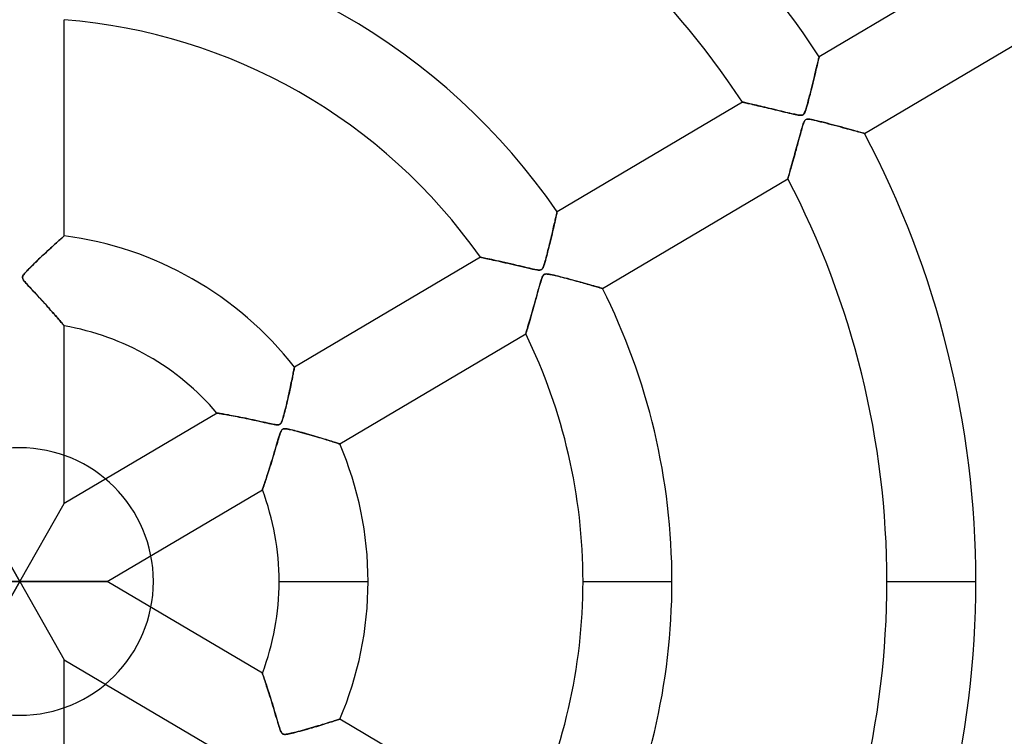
# Model space of a CAD drawing. Header units: millimetres. Extents: x -790 to 790, y -790 to 790.
# Tile 46 of 62: x 0 to 110, y -17 to 63. Entities that reach past the tile are written whole.
import ezdxf

# ---------------------------------------------------------------- set-up
doc = ezdxf.new("R2010")
doc.units = ezdxf.units.MM
doc.layers.add('HIDDEN', color=7, linetype='Continuous')
doc.layers.add('THICK', color=7, linetype='Continuous')

msp = doc.modelspace()

# ---------------------------------------------------------------- linework, layer by layer
at = {"layer": 'HIDDEN'}
for p, q in [((89.62, 58.51), (89.65, 58.63)), ((89.65, 58.63), (89.67, 58.73)), ((89.67, 58.73), (89.69, 58.8)), ((89.69, 58.8), (89.7, 58.84)), ((89.7, 58.84), (89.7, 58.86)), ((89.35, 57.38), (89.41, 57.61)), ((89.41, 57.61), (89.46, 57.82)), ((89.46, 57.82), (89.51, 58.02)), ((89.51, 58.02), (89.55, 58.2)), ((89.55, 58.2), (89.59, 58.37)), ((89.59, 58.37), (89.62, 58.51)), ((89.1, 56.34), (89.17, 56.62)), ((89.17, 56.62), (89.24, 56.89)), ((89.24, 56.89), (89.3, 57.14)), ((89.3, 57.14), (89.35, 57.38)), ((88.8, 55.11), (88.88, 55.43)), ((88.88, 55.43), (88.96, 55.75)), ((88.96, 55.75), (89.03, 56.05)), ((89.03, 56.05), (89.1, 56.34)), ((88.49, 53.91), (88.56, 54.19)), ((88.56, 54.19), (88.64, 54.48)), ((88.64, 54.48), (88.72, 54.79)), ((88.72, 54.79), (88.8, 55.11)), ((81.1, 53.77), (81.11, 53.77)), ((81.11, 53.77), (81.14, 53.76)), ((81.14, 53.76), (81.19, 53.75)), ((81.19, 53.75), (81.26, 53.74)), ((81.26, 53.74), (81.35, 53.72)), ((81.35, 53.72), (81.46, 53.69)), ((81.46, 53.69), (81.58, 53.66)), ((81.58, 53.66), (81.72, 53.63)), ((81.72, 53.63), (81.88, 53.6)), ((81.88, 53.6), (82.04, 53.56)), ((82.04, 53.56), (82.22, 53.51)), ((82.22, 53.51), (82.41, 53.47)), ((82.41, 53.47), (82.62, 53.42)), ((82.62, 53.42), (82.83, 53.37)), ((82.83, 53.37), (83.05, 53.32)), ((83.05, 53.32), (83.27, 53.27)), ((83.27, 53.27), (83.51, 53.21)), ((83.51, 53.21), (83.75, 53.16)), ((83.75, 53.16), (83.99, 53.1)), ((83.99, 53.1), (84.24, 53.04)), ((84.24, 53.04), (84.5, 52.98)), ((88.24, 53.02), (88.3, 53.21)), ((88.3, 53.21), (88.36, 53.42)), ((88.36, 53.42), (88.42, 53.65)), ((88.42, 53.65), (88.49, 53.91)), ((84.5, 52.98), (84.76, 52.91)), ((84.76, 52.91), (85.03, 52.85)), ((85.03, 52.85), (85.29, 52.79)), ((85.29, 52.79), (85.57, 52.72)), ((85.57, 52.72), (85.84, 52.66)), ((85.84, 52.66), (86.1, 52.59)), ((86.1, 52.59), (86.35, 52.54)), ((86.35, 52.54), (86.59, 52.48)), ((86.59, 52.48), (86.81, 52.43)), ((86.81, 52.43), (87.01, 52.39)), ((87.01, 52.39), (87.19, 52.35)), ((87.19, 52.35), (87.35, 52.32)), ((87.35, 52.32), (87.48, 52.31)), ((87.48, 52.31), (87.61, 52.29)), ((87.61, 52.29), (87.72, 52.3)), ((87.72, 52.3), (87.82, 52.32)), ((87.82, 52.32), (87.9, 52.35)), ((87.9, 52.35), (87.97, 52.41)), ((87.97, 52.41), (88.03, 52.48)), ((88.03, 52.48), (88.08, 52.59)), ((88.08, 52.59), (88.14, 52.72)), ((88.14, 52.72), (88.19, 52.87)), ((88.19, 52.87), (88.24, 53.02)), ((87.81, 50.96), (87.76, 50.8)), ((87.85, 51.1), (87.81, 50.96)), ((87.9, 51.24), (87.85, 51.1)), ((87.94, 51.36), (87.9, 51.24)), ((87.99, 51.48), (87.94, 51.36)), ((88.04, 51.59), (87.99, 51.48)), ((88.08, 51.67), (88.04, 51.59)), ((88.13, 51.74), (88.08, 51.67)), ((88.19, 51.79), (88.13, 51.74)), ((88.25, 51.82), (88.19, 51.79)), ((88.33, 51.84), (88.25, 51.82)), ((88.41, 51.85), (88.33, 51.84)), ((88.53, 51.85), (88.41, 51.85)), ((88.67, 51.84), (88.53, 51.85)), ((88.84, 51.81), (88.67, 51.84)), ((89.04, 51.77), (88.84, 51.81)), ((89.25, 51.72), (89.04, 51.77)), ((89.49, 51.67), (89.25, 51.72)), ((89.74, 51.61), (89.49, 51.67)), ((90.01, 51.54), (89.74, 51.61)), ((90.29, 51.47), (90.01, 51.54)), ((90.59, 51.39), (90.29, 51.47)), ((90.89, 51.31), (90.59, 51.39)), ((91.2, 51.23), (90.89, 51.31)), ((91.52, 51.15), (91.2, 51.23)), ((91.84, 51.06), (91.52, 51.15)), ((92.16, 50.98), (91.84, 51.06)), ((92.47, 50.89), (92.16, 50.98)), ((92.77, 50.81), (92.47, 50.89)), ((87.47, 49.75), (87.4, 49.5)), ((87.53, 49.99), (87.47, 49.75)), ((87.6, 50.21), (87.53, 49.99)), ((87.66, 50.42), (87.6, 50.21)), ((87.71, 50.62), (87.66, 50.42)), ((87.76, 50.8), (87.71, 50.62)), ((93.05, 50.73), (92.77, 50.81)), ((93.33, 50.66), (93.05, 50.73)), ((93.58, 50.59), (93.33, 50.66)), ((93.82, 50.52), (93.58, 50.59)), ((94.03, 50.46), (93.82, 50.52)), ((94.23, 50.41), (94.03, 50.46)), ((94.39, 50.36), (94.23, 50.41)), ((94.54, 50.32), (94.39, 50.36)), ((94.65, 50.29), (94.54, 50.32)), ((94.73, 50.27), (94.65, 50.29)), ((94.78, 50.26), (94.73, 50.27)), ((94.79, 50.25), (94.78, 50.26)), ((87.18, 48.71), (87.11, 48.43)), ((87.26, 48.98), (87.18, 48.71)), ((87.33, 49.24), (87.26, 48.98)), ((87.4, 49.5), (87.33, 49.24)), ((86.89, 47.64), (86.82, 47.39)), ((86.96, 47.89), (86.89, 47.64)), ((87.03, 48.16), (86.96, 47.89)), ((87.11, 48.43), (87.03, 48.16)), ((86.58, 46.52), (86.52, 46.33)), ((86.63, 46.72), (86.58, 46.52)), ((86.69, 46.93), (86.63, 46.72)), ((86.75, 47.16), (86.69, 46.93)), ((86.82, 47.39), (86.75, 47.16)), ((86.24, 45.34), (86.22, 45.27)), ((86.27, 45.43), (86.24, 45.34)), ((86.3, 45.55), (86.27, 45.43)), ((86.34, 45.68), (86.3, 45.55)), ((86.38, 45.82), (86.34, 45.68)), ((86.42, 45.98), (86.38, 45.82)), ((86.47, 46.15), (86.42, 45.98)), ((86.52, 46.33), (86.47, 46.15)), ((86.2, 45.18), (86.19, 45.17)), ((86.21, 45.21), (86.2, 45.18)), ((86.22, 45.27), (86.21, 45.21)), ((60.16, 40.84), (60.19, 40.97)), ((60.19, 40.97), (60.22, 41.08)), ((60.22, 41.08), (60.24, 41.18)), ((60.24, 41.18), (60.26, 41.26)), ((60.26, 41.26), (60.28, 41.34)), ((60.28, 41.34), (60.29, 41.4)), ((60.29, 41.4), (60.3, 41.44)), ((60.3, 41.46), (60.31, 41.47)), ((60.3, 41.44), (60.3, 41.46)), ((59.91, 39.74), (59.95, 39.92)), ((59.95, 39.92), (59.99, 40.09)), ((59.99, 40.09), (60.03, 40.26)), ((60.03, 40.26), (60.07, 40.41)), ((60.07, 40.41), (60.1, 40.57)), ((60.1, 40.57), (60.13, 40.71)), ((60.13, 40.71), (60.16, 40.84)), ((4.93, 38.71), (4.87, 38.66)), ((4.97, 38.74), (4.93, 38.71)), ((4.99, 38.76), (4.97, 38.74)), ((5, 38.77), (4.99, 38.76)), ((59.62, 38.51), (59.68, 38.73)), ((59.68, 38.73), (59.73, 38.95)), ((59.73, 38.95), (59.78, 39.15)), ((59.78, 39.15), (59.82, 39.35)), ((59.82, 39.35), (59.87, 39.55)), ((59.87, 39.55), (59.91, 39.74)), ((3.8, 37.7), (3.63, 37.54)), ((3.96, 37.84), (3.8, 37.7)), ((4.12, 37.98), (3.96, 37.84)), ((4.26, 38.11), (4.12, 37.98)), ((4.39, 38.23), (4.26, 38.11)), ((4.51, 38.34), (4.39, 38.23)), ((4.62, 38.44), (4.51, 38.34)), ((4.72, 38.52), (4.62, 38.44)), ((4.81, 38.6), (4.72, 38.52)), ((4.87, 38.66), (4.81, 38.6)), ((59.34, 37.34), (59.4, 37.58)), ((59.4, 37.58), (59.46, 37.82)), ((59.46, 37.82), (59.51, 38.06)), ((59.51, 38.06), (59.57, 38.29)), ((59.57, 38.29), (59.62, 38.51)), ((2.5, 36.5), (2.31, 36.32)), ((2.7, 36.68), (2.5, 36.5)), ((2.89, 36.86), (2.7, 36.68)), ((3.09, 37.04), (2.89, 36.86)), ((3.27, 37.21), (3.09, 37.04)), ((3.46, 37.38), (3.27, 37.21)), ((3.63, 37.54), (3.46, 37.38)), ((59.07, 36.29), (59.12, 36.48)), ((59.12, 36.48), (59.17, 36.68)), ((59.17, 36.68), (59.23, 36.9)), ((59.23, 36.9), (59.28, 37.12)), ((59.28, 37.12), (59.34, 37.34)), ((1.42, 35.46), (1.27, 35.31)), ((1.59, 35.62), (1.42, 35.46)), ((1.76, 35.79), (1.59, 35.62)), ((1.94, 35.96), (1.76, 35.79)), ((2.12, 36.14), (1.94, 35.96)), ((2.31, 36.32), (2.12, 36.14)), ((51.69, 36.38), (51.71, 36.38)), ((51.71, 36.38), (51.74, 36.37)), ((51.74, 36.37), (51.81, 36.35)), ((51.81, 36.35), (51.9, 36.33)), ((51.9, 36.33), (52.02, 36.31)), ((52.02, 36.31), (52.16, 36.28)), ((52.16, 36.28), (52.32, 36.24)), ((52.32, 36.24), (52.5, 36.21)), ((52.5, 36.21), (52.69, 36.16)), ((52.69, 36.16), (52.91, 36.11)), ((52.91, 36.11), (53.14, 36.06)), ((53.14, 36.06), (53.38, 36.01)), ((53.38, 36.01), (53.64, 35.95)), ((53.64, 35.95), (53.91, 35.89)), ((53.91, 35.89), (54.18, 35.83)), ((54.18, 35.83), (54.47, 35.76)), ((54.47, 35.76), (54.76, 35.7)), ((54.76, 35.7), (55.06, 35.63)), ((55.06, 35.63), (55.37, 35.55)), ((55.37, 35.55), (55.69, 35.48)), ((55.69, 35.48), (56.01, 35.41)), ((56.01, 35.41), (56.33, 35.33)), ((58.78, 35.33), (58.81, 35.44)), ((58.81, 35.44), (58.85, 35.55)), ((58.85, 35.55), (58.89, 35.67)), ((58.89, 35.67), (58.93, 35.8)), ((58.93, 35.8), (58.97, 35.95)), ((58.97, 35.95), (59.02, 36.12)), ((59.02, 36.12), (59.07, 36.29)), ((0.37, 34.29), (0.34, 34.22)), ((0.41, 34.37), (0.37, 34.29)), ((0.48, 34.45), (0.41, 34.37)), ((0.55, 34.55), (0.48, 34.45)), ((0.65, 34.66), (0.55, 34.55)), ((0.75, 34.77), (0.65, 34.66)), ((0.86, 34.89), (0.75, 34.77)), ((0.99, 35.02), (0.86, 34.89)), ((1.12, 35.16), (0.99, 35.02)), ((1.27, 35.31), (1.12, 35.16)), ((56.33, 35.33), (56.66, 35.25)), ((56.66, 35.25), (56.99, 35.18)), ((56.99, 35.18), (57.29, 35.11)), ((57.29, 35.11), (57.56, 35.05)), ((57.56, 35.05), (57.8, 35)), ((57.8, 35), (58.01, 34.96)), ((58.01, 34.96), (58.17, 34.94)), ((58.17, 34.94), (58.28, 34.94)), ((58.28, 34.94), (58.37, 34.94)), ((58.37, 34.94), (58.44, 34.95)), ((58.44, 34.95), (58.5, 34.97)), ((58.5, 34.97), (58.56, 35)), ((58.56, 35), (58.6, 35.04)), ((58.6, 35.04), (58.65, 35.09)), ((58.65, 35.09), (58.69, 35.15)), ((58.72, 34.3), (58.67, 34.2)), ((58.69, 35.15), (58.73, 35.24)), ((58.77, 34.37), (58.72, 34.3)), ((58.73, 35.24), (58.78, 35.33)), ((58.83, 34.42), (58.77, 34.37)), ((58.89, 34.46), (58.83, 34.42)), ((58.96, 34.48), (58.89, 34.46)), ((59.04, 34.49), (58.96, 34.48)), ((59.14, 34.5), (59.04, 34.49)), ((59.26, 34.49), (59.14, 34.5)), ((59.41, 34.46), (59.26, 34.49)), ((59.58, 34.43), (59.41, 34.46)), ((59.76, 34.39), (59.58, 34.43)), ((59.97, 34.35), (59.76, 34.39)), ((60.18, 34.3), (59.97, 34.35)), ((60.42, 34.24), (60.18, 34.3)), ((0.34, 34.22), (0.32, 34.16)), ((0.32, 34.16), (0.32, 34.1)), ((0.32, 34.1), (0.32, 34.04)), ((0.32, 34.04), (0.34, 33.98)), ((0.34, 33.98), (0.37, 33.91)), ((0.37, 33.91), (0.42, 33.83)), ((0.42, 33.83), (0.48, 33.74)), ((0.48, 33.74), (0.56, 33.64)), ((0.56, 33.64), (0.65, 33.53)), ((0.65, 33.53), (0.75, 33.41)), ((0.75, 33.41), (0.86, 33.29)), ((0.86, 33.29), (0.99, 33.15)), ((0.99, 33.15), (1.13, 33)), ((58.34, 33.2), (58.27, 32.96)), ((58.4, 33.42), (58.34, 33.2)), ((58.46, 33.61), (58.4, 33.42)), ((58.51, 33.78), (58.46, 33.61)), ((58.56, 33.93), (58.51, 33.78)), ((58.62, 34.07), (58.56, 33.93)), ((58.67, 34.2), (58.62, 34.07)), ((60.66, 34.18), (60.42, 34.24)), ((60.92, 34.11), (60.66, 34.18)), ((61.19, 34.04), (60.92, 34.11)), ((61.47, 33.97), (61.19, 34.04)), ((61.76, 33.89), (61.47, 33.97)), ((62.05, 33.81), (61.76, 33.89)), ((62.34, 33.73), (62.05, 33.81)), ((62.63, 33.65), (62.34, 33.73)), ((62.92, 33.57), (62.63, 33.65)), ((63.2, 33.49), (62.92, 33.57)), ((63.47, 33.42), (63.2, 33.49)), ((63.73, 33.35), (63.47, 33.42)), ((63.97, 33.28), (63.73, 33.35)), ((64.2, 33.21), (63.97, 33.28)), ((64.42, 33.15), (64.2, 33.21)), ((64.61, 33.09), (64.42, 33.15)), ((1.13, 33), (1.29, 32.83)), ((1.29, 32.83), (1.46, 32.64)), ((1.46, 32.64), (1.65, 32.44)), ((1.65, 32.44), (1.84, 32.23)), ((1.84, 32.23), (2.05, 32.01)), ((58.03, 32.11), (57.94, 31.79)), ((58.12, 32.41), (58.03, 32.11)), ((58.19, 32.69), (58.12, 32.41)), ((58.27, 32.96), (58.19, 32.69)), ((64.79, 33.04), (64.61, 33.09)), ((64.95, 33), (64.79, 33.04)), ((65.08, 32.96), (64.95, 33)), ((65.19, 32.92), (65.08, 32.96)), ((65.28, 32.9), (65.19, 32.92)), ((65.35, 32.88), (65.28, 32.9)), ((65.38, 32.87), (65.35, 32.88)), ((65.4, 32.87), (65.38, 32.87)), ((2.05, 32.01), (2.26, 31.78)), ((2.26, 31.78), (2.46, 31.56)), ((2.46, 31.56), (2.66, 31.34)), ((2.66, 31.34), (2.86, 31.13)), ((2.86, 31.13), (3.04, 30.92)), ((57.76, 31.13), (57.66, 30.79)), ((57.85, 31.47), (57.76, 31.13)), ((57.94, 31.79), (57.85, 31.47)), ((3.04, 30.92), (3.23, 30.72)), ((3.23, 30.72), (3.4, 30.52)), ((3.4, 30.52), (3.57, 30.34)), ((3.57, 30.34), (3.73, 30.16)), ((3.73, 30.16), (3.88, 29.98)), ((3.88, 29.98), (4.02, 29.82)), ((57.39, 29.84), (57.31, 29.55)), ((57.48, 30.14), (57.39, 29.84)), ((57.57, 30.46), (57.48, 30.14)), ((57.66, 30.79), (57.57, 30.46)), ((4.02, 29.82), (4.16, 29.66)), ((4.16, 29.66), (4.28, 29.52)), ((4.28, 29.52), (4.4, 29.38)), ((4.4, 29.38), (4.51, 29.26)), ((4.51, 29.26), (4.61, 29.14)), ((4.61, 29.14), (4.69, 29.04)), ((4.69, 29.04), (4.77, 28.95)), ((4.77, 28.95), (4.84, 28.87)), ((4.84, 28.87), (4.89, 28.8)), ((4.89, 28.8), (4.94, 28.75)), ((4.94, 28.75), (4.97, 28.71)), ((57.09, 28.8), (57.02, 28.58)), ((57.16, 29.03), (57.09, 28.8)), ((57.23, 29.28), (57.16, 29.03)), ((57.31, 29.55), (57.23, 29.28)), ((4.97, 28.71), (4.99, 28.69)), ((4.99, 28.69), (5, 28.68)), ((56.79, 27.79), (56.78, 27.77)), ((56.8, 27.85), (56.79, 27.79)), ((56.83, 27.94), (56.8, 27.85)), ((56.87, 28.06), (56.83, 27.94)), ((56.91, 28.21), (56.87, 28.06)), ((56.97, 28.38), (56.91, 28.21)), ((57.02, 28.58), (56.97, 28.38)), ((30.64, 23.08), (30.67, 23.25)), ((30.67, 23.25), (30.7, 23.4)), ((30.7, 23.4), (30.73, 23.54)), ((30.73, 23.54), (30.75, 23.67)), ((30.75, 23.67), (30.77, 23.78)), ((30.77, 23.78), (30.79, 23.87)), ((30.79, 23.87), (30.81, 23.94)), ((30.81, 23.94), (30.82, 24)), ((30.82, 24.03), (30.82, 24.04)), ((30.82, 24), (30.82, 24.03)), ((30.44, 22.09), (30.48, 22.31)), ((30.48, 22.31), (30.52, 22.52)), ((30.52, 22.52), (30.56, 22.71)), ((30.56, 22.71), (30.6, 22.9)), ((30.6, 22.9), (30.64, 23.08)), ((30.17, 20.87), (30.23, 21.13)), ((30.23, 21.13), (30.28, 21.38)), ((30.28, 21.38), (30.34, 21.63)), ((30.34, 21.63), (30.39, 21.86)), ((30.39, 21.86), (30.44, 22.09)), ((29.92, 19.76), (29.98, 20.04)), ((29.98, 20.04), (30.05, 20.32)), ((30.05, 20.32), (30.11, 20.6)), ((30.11, 20.6), (30.17, 20.87)), ((22.14, 18.9), (22.15, 18.9)), ((22.15, 18.9), (22.18, 18.89)), ((22.18, 18.89), (22.24, 18.89)), ((22.24, 18.89), (22.31, 18.87)), ((22.31, 18.87), (22.4, 18.86)), ((22.4, 18.86), (22.52, 18.84)), ((22.52, 18.84), (22.65, 18.82)), ((22.65, 18.82), (22.79, 18.79)), ((22.79, 18.79), (22.95, 18.76)), ((29.62, 18.59), (29.67, 18.79)), ((29.67, 18.79), (29.73, 19.01)), ((29.73, 19.01), (29.79, 19.25)), ((29.79, 19.25), (29.85, 19.5)), ((29.85, 19.5), (29.92, 19.76)), ((22.95, 18.76), (23.13, 18.73)), ((23.13, 18.73), (23.31, 18.7)), ((23.31, 18.7), (23.51, 18.66)), ((23.51, 18.66), (23.72, 18.62)), ((23.72, 18.62), (23.94, 18.58)), ((23.94, 18.58), (24.16, 18.54)), ((24.16, 18.54), (24.39, 18.5)), ((24.39, 18.5), (24.63, 18.45)), ((24.63, 18.45), (24.88, 18.4)), ((24.88, 18.4), (25.14, 18.35)), ((25.14, 18.35), (25.41, 18.29)), ((25.41, 18.29), (25.68, 18.23)), ((25.68, 18.23), (25.96, 18.17)), ((25.96, 18.17), (26.26, 18.11)), ((26.26, 18.11), (26.55, 18.05)), ((26.55, 18.05), (26.86, 17.98)), ((26.86, 17.98), (27.16, 17.92)), ((27.16, 17.92), (27.45, 17.85)), ((27.45, 17.85), (27.71, 17.79)), ((27.71, 17.79), (27.96, 17.74)), ((27.96, 17.74), (28.19, 17.69)), ((28.19, 17.69), (28.4, 17.65)), ((29.21, 17.65), (29.27, 17.7)), ((29.27, 17.7), (29.33, 17.77)), ((29.33, 17.77), (29.38, 17.87)), ((29.38, 17.87), (29.43, 17.98)), ((29.43, 17.98), (29.48, 18.12)), ((29.48, 18.12), (29.52, 18.26)), ((29.52, 18.26), (29.57, 18.41)), ((29.57, 18.41), (29.62, 18.59)), ((28.4, 17.65), (28.57, 17.62)), ((28.57, 17.62), (28.73, 17.59)), ((28.73, 17.59), (28.86, 17.58)), ((28.86, 17.58), (28.97, 17.58)), ((28.97, 17.58), (29.07, 17.59)), ((29.07, 17.59), (29.15, 17.61)), ((29.15, 17.61), (29.21, 17.65)), ((29.24, 16.64), (29.19, 16.51)), ((29.28, 16.76), (29.24, 16.64)), ((29.33, 16.86), (29.28, 16.76)), ((29.37, 16.94), (29.33, 16.86)), ((29.42, 17), (29.37, 16.94)), ((29.46, 17.05), (29.42, 17)), ((29.51, 17.09), (29.46, 17.05)), ((29.57, 17.11), (29.51, 17.09)), ((29.63, 17.13), (29.57, 17.11)), ((29.7, 17.14), (29.63, 17.13)), ((29.79, 17.14), (29.7, 17.14)), ((29.9, 17.13), (29.79, 17.14)), ((30.02, 17.11), (29.9, 17.13)), ((30.16, 17.09), (30.02, 17.11)), ((30.31, 17.05), (30.16, 17.09)), ((30.47, 17.02), (30.31, 17.05)), ((30.65, 16.98), (30.47, 17.02)), ((30.84, 16.93), (30.65, 16.98)), ((31.04, 16.88), (30.84, 16.93)), ((31.25, 16.82), (31.04, 16.88)), ((31.47, 16.77), (31.25, 16.82)), ((31.7, 16.7), (31.47, 16.77)), ((31.94, 16.64), (31.7, 16.7)), ((32.19, 16.57), (31.94, 16.64)), ((28.91, 15.6), (28.84, 15.36)), ((28.98, 15.82), (28.91, 15.6)), ((29.04, 16.02), (28.98, 15.82)), ((29.09, 16.2), (29.04, 16.02)), ((29.14, 16.36), (29.09, 16.2)), ((29.19, 16.51), (29.14, 16.36)), ((32.44, 16.5), (32.19, 16.57)), ((32.69, 16.42), (32.44, 16.5)), ((32.95, 16.35), (32.69, 16.42)), ((33.2, 16.27), (32.95, 16.35)), ((33.45, 16.2), (33.2, 16.27)), ((33.7, 16.13), (33.45, 16.2)), ((33.94, 16.05), (33.7, 16.13)), ((34.16, 15.98), (33.94, 16.05)), ((34.38, 15.92), (34.16, 15.98)), ((34.59, 15.85), (34.38, 15.92)), ((34.79, 15.79), (34.59, 15.85)), ((34.97, 15.73), (34.79, 15.79)), ((35.14, 15.68), (34.97, 15.73)), ((35.3, 15.63), (35.14, 15.68)), ((35.44, 15.59), (35.3, 15.63)), ((35.56, 15.55), (35.44, 15.59)), ((35.67, 15.51), (35.56, 15.55)), ((35.76, 15.48), (35.67, 15.51)), ((35.83, 15.46), (35.76, 15.48)), ((28.6, 14.53), (28.51, 14.24)), ((28.68, 14.82), (28.6, 14.53)), ((28.76, 15.1), (28.68, 14.82)), ((28.84, 15.36), (28.76, 15.1)), ((35.88, 15.44), (35.83, 15.46)), ((35.91, 15.43), (35.88, 15.44)), ((35.92, 15.43), (35.91, 15.43)), ((28.25, 13.39), (28.17, 13.12)), ((28.33, 13.66), (28.25, 13.39)), ((28.42, 13.95), (28.33, 13.66)), ((28.51, 14.24), (28.42, 13.95)), ((27.93, 12.37), (27.85, 12.14)), ((28.01, 12.61), (27.93, 12.37)), ((28.08, 12.86), (28.01, 12.61)), ((28.17, 13.12), (28.08, 12.86)), ((27.53, 11.17), (27.48, 11.01)), ((27.59, 11.34), (27.53, 11.17)), ((27.65, 11.52), (27.59, 11.34)), ((27.71, 11.72), (27.65, 11.52)), ((27.78, 11.92), (27.71, 11.72)), ((27.85, 12.14), (27.78, 11.92)), ((27.24, 10.33), (27.23, 10.3)), ((27.23, 10.3), (27.23, 10.29)), ((27.26, 10.38), (27.24, 10.33)), ((27.28, 10.45), (27.26, 10.38)), ((27.31, 10.53), (27.28, 10.45)), ((27.35, 10.63), (27.31, 10.53)), ((27.39, 10.74), (27.35, 10.63)), ((27.43, 10.87), (27.39, 10.74)), ((27.48, 11.01), (27.43, 10.87)), ((0, 0), (-5, 8.77)), ((0, 0), (5, 8.77)), ((0, 0), (-9.82, 0)), ((-5, -8.77), (0, 0)), ((0, 0), (5, -8.77)), ((0, 0), (9.82, 0)), ((15, 0), (15, 0)), ((29.11, 0), (39.09, 0)), ((63.21, 0), (73.19, 0)), ((97.31, 0), (107.29, 0)), ((27.23, -10.29), (27.23, -10.3)), ((27.23, -10.3), (27.24, -10.34)), ((27.24, -10.34), (27.26, -10.39)), ((27.26, -10.39), (27.29, -10.46)), ((27.29, -10.46), (27.32, -10.55)), ((27.32, -10.55), (27.36, -10.66)), ((27.36, -10.66), (27.4, -10.78)), ((27.4, -10.78), (27.45, -10.92)), ((27.45, -10.92), (27.5, -11.08)), ((27.5, -11.08), (27.56, -11.24)), ((27.56, -11.24), (27.62, -11.42)), ((27.62, -11.42), (27.68, -11.61)), ((27.68, -11.61), (27.75, -11.81)), ((27.75, -11.81), (27.82, -12.02)), ((27.82, -12.02), (27.89, -12.24)), ((27.89, -12.24), (27.96, -12.46)), ((27.96, -12.46), (28.03, -12.7)), ((28.03, -12.7), (28.11, -12.94)), ((28.11, -12.94), (28.19, -13.19)), ((28.19, -13.19), (28.27, -13.45)), ((28.27, -13.45), (28.35, -13.72)), ((28.35, -13.72), (28.44, -14)), ((28.44, -14), (28.52, -14.28)), ((28.52, -14.28), (28.61, -14.58)), ((28.61, -14.58), (28.7, -14.87)), ((28.7, -14.87), (28.78, -15.17)), ((28.78, -15.17), (28.87, -15.45)), ((28.87, -15.45), (28.94, -15.71)), ((35.75, -15.48), (35.82, -15.46)), ((35.82, -15.46), (35.87, -15.44)), ((35.87, -15.44), (35.9, -15.43)), ((35.9, -15.43), (35.92, -15.43)), ((28.94, -15.71), (29.02, -15.96)), ((29.02, -15.96), (29.08, -16.18)), ((29.08, -16.18), (29.15, -16.38)), ((29.15, -16.38), (29.2, -16.55)), ((29.2, -16.55), (29.26, -16.7)), ((32, -16.62), (32.28, -16.54)), ((32.28, -16.54), (32.55, -16.46)), ((32.55, -16.46), (32.82, -16.39)), ((32.82, -16.39), (33.08, -16.31)), ((33.08, -16.31), (33.33, -16.24)), ((33.33, -16.24), (33.57, -16.17)), ((33.57, -16.17), (33.8, -16.1)), ((33.8, -16.1), (34.02, -16.03)), ((34.02, -16.03), (34.23, -15.96)), ((34.23, -15.96), (34.44, -15.9)), ((34.44, -15.9), (34.63, -15.84)), ((34.63, -15.84), (34.81, -15.78)), ((34.81, -15.78), (34.99, -15.73)), ((34.99, -15.73), (35.15, -15.68)), ((35.15, -15.68), (35.3, -15.63)), ((35.3, -15.63), (35.43, -15.59)), ((35.43, -15.59), (35.56, -15.55)), ((35.56, -15.55), (35.66, -15.51)), ((35.66, -15.51), (35.75, -15.48)), ((29.26, -16.7), (29.31, -16.82)), ((29.31, -16.82), (29.36, -16.92)), ((29.36, -16.92), (29.41, -17)), ((29.41, -17), (29.47, -17.06)), ((29.47, -17.06), (29.54, -17.1)), ((29.54, -17.1), (29.61, -17.12)), ((29.61, -17.12), (29.7, -17.14)), ((29.7, -17.14), (29.81, -17.14)), ((29.81, -17.14), (29.94, -17.12)), ((29.94, -17.12), (30.07, -17.1)), ((30.07, -17.1), (30.22, -17.07)), ((30.22, -17.07), (30.38, -17.04)), ((30.38, -17.04), (30.56, -17)), ((30.56, -17), (30.77, -16.95)), ((30.77, -16.95), (30.98, -16.89)), ((30.98, -16.89), (31.22, -16.83)), ((31.22, -16.83), (31.47, -16.77)), ((31.47, -16.77), (31.73, -16.69)), ((31.73, -16.69), (32, -16.62))]:
    msp.add_line(p, q, dxfattribs=at)
for radius, start, end in [(682, 0, 179.99998), (677.5, 0, 180.00002), (625, 0, 179.99998), (272.8, 0, 180), (247.85, 90, 270), (247.85, 270, 90), (238.7, 90, 180), (238.7, 0, 90), (15, 0, 180), (682, 179.99998, 0), (625, 179.99998, 0), (238.7, 180, 270), (15, 180, 0), (238.7, 270, 0), (677.5, 180.00002, 0), (272.8, 180, 0)]:
    msp.add_arc((0, 0), radius, start, end, dxfattribs=at)
at = {"layer": 'THICK'}
for p, q in [((110.48, 71.15), (89.7, 58.86)), ((5, 38.77), (5, 63.01)), ((94.79, 50.25), (115.57, 62.54)), ((89.64, 58.6), (89.61, 58.46)), ((89.67, 58.71), (89.64, 58.6)), ((89.69, 58.79), (89.67, 58.71)), ((89.7, 58.84), (89.69, 58.79)), ((89.7, 58.86), (89.7, 58.84)), ((89.41, 57.63), (89.35, 57.38)), ((89.47, 57.87), (89.41, 57.63)), ((89.52, 58.09), (89.47, 57.87)), ((89.57, 58.29), (89.52, 58.09)), ((89.61, 58.46), (89.57, 58.29)), ((89.15, 56.51), (89.07, 56.2)), ((89.22, 56.81), (89.15, 56.51)), ((89.29, 57.1), (89.22, 56.81)), ((89.35, 57.38), (89.29, 57.1)), ((88.83, 55.24), (88.75, 54.93)), ((88.91, 55.56), (88.83, 55.24)), ((88.99, 55.88), (88.91, 55.56)), ((89.07, 56.2), (88.99, 55.88)), ((88.6, 54.33), (88.53, 54.05)), ((88.68, 54.63), (88.6, 54.33)), ((88.75, 54.93), (88.68, 54.63)), ((81.1, 53.77), (60.31, 41.47)), ((81.11, 53.77), (81.1, 53.77)), ((81.15, 53.76), (81.11, 53.77)), ((81.2, 53.75), (81.15, 53.76)), ((81.28, 53.73), (81.2, 53.75)), ((81.38, 53.71), (81.28, 53.73)), ((81.49, 53.68), (81.38, 53.71)), ((81.62, 53.65), (81.49, 53.68)), ((81.77, 53.62), (81.62, 53.65)), ((81.92, 53.58), (81.77, 53.62)), ((82.1, 53.54), (81.92, 53.58)), ((82.28, 53.5), (82.1, 53.54)), ((82.47, 53.46), (82.28, 53.5)), ((82.68, 53.41), (82.47, 53.46)), ((82.89, 53.36), (82.68, 53.41)), ((83.12, 53.3), (82.89, 53.36)), ((83.36, 53.25), (83.12, 53.3)), ((83.6, 53.19), (83.36, 53.25)), ((83.86, 53.13), (83.6, 53.19)), ((84.13, 53.07), (83.86, 53.13)), ((84.4, 53), (84.13, 53.07)), ((88.26, 53.08), (88.2, 52.89)), ((88.32, 53.3), (88.26, 53.08)), ((88.39, 53.53), (88.32, 53.3)), ((88.46, 53.78), (88.39, 53.53)), ((88.53, 54.05), (88.46, 53.78)), ((84.68, 52.93), (84.4, 53)), ((84.96, 52.87), (84.68, 52.93)), ((85.22, 52.8), (84.96, 52.87)), ((85.48, 52.74), (85.22, 52.8)), ((85.73, 52.68), (85.48, 52.74)), ((85.97, 52.62), (85.73, 52.68)), ((86.2, 52.57), (85.97, 52.62)), ((86.42, 52.52), (86.2, 52.57)), ((86.61, 52.47), (86.42, 52.52)), ((86.8, 52.43), (86.61, 52.47)), ((86.96, 52.4), (86.8, 52.43)), ((87.11, 52.37), (86.96, 52.4)), ((87.24, 52.34), (87.11, 52.37)), ((87.38, 52.32), (87.24, 52.34)), ((87.5, 52.3), (87.38, 52.32)), ((87.62, 52.29), (87.5, 52.3)), ((87.72, 52.3), (87.62, 52.29)), ((87.8, 52.31), (87.72, 52.3)), ((87.86, 52.33), (87.8, 52.31)), ((87.93, 52.37), (87.86, 52.33)), ((87.98, 52.42), (87.93, 52.37)), ((88.03, 52.5), (87.98, 52.42)), ((88.09, 52.6), (88.03, 52.5)), ((88.14, 52.73), (88.09, 52.6)), ((88.2, 52.89), (88.14, 52.73)), ((87.77, 50.81), (87.82, 51.01)), ((87.82, 51.01), (87.88, 51.18)), ((87.88, 51.18), (87.93, 51.33)), ((87.93, 51.33), (87.98, 51.46)), ((87.98, 51.46), (88.03, 51.58)), ((88.03, 51.58), (88.09, 51.68)), ((88.09, 51.68), (88.15, 51.75)), ((88.15, 51.75), (88.22, 51.81)), ((88.22, 51.81), (88.3, 51.84)), ((88.3, 51.84), (88.4, 51.85)), ((88.4, 51.85), (88.52, 51.85)), ((88.52, 51.85), (88.66, 51.84)), ((88.66, 51.84), (88.81, 51.81)), ((88.81, 51.81), (88.98, 51.78)), ((88.98, 51.78), (89.16, 51.74)), ((89.16, 51.74), (89.37, 51.69)), ((89.37, 51.69), (89.61, 51.64)), ((89.61, 51.64), (89.87, 51.57)), ((89.87, 51.57), (90.15, 51.51)), ((90.15, 51.51), (90.44, 51.43)), ((90.44, 51.43), (90.75, 51.35)), ((90.75, 51.35), (91.07, 51.27)), ((91.07, 51.27), (91.4, 51.18)), ((91.4, 51.18), (91.71, 51.1)), ((91.71, 51.1), (92.01, 51.02)), ((92.01, 51.02), (92.3, 50.94)), ((92.3, 50.94), (92.58, 50.86)), ((92.58, 50.86), (92.84, 50.79)), ((87.42, 49.58), (87.5, 49.85)), ((87.5, 49.85), (87.57, 50.11)), ((87.57, 50.11), (87.64, 50.36)), ((87.64, 50.36), (87.7, 50.59)), ((87.7, 50.59), (87.77, 50.81)), ((92.84, 50.79), (93.09, 50.72)), ((93.09, 50.72), (93.33, 50.66)), ((93.33, 50.66), (93.55, 50.6)), ((93.55, 50.6), (93.77, 50.54)), ((93.77, 50.54), (93.96, 50.48)), ((93.96, 50.48), (94.14, 50.43)), ((94.14, 50.43), (94.3, 50.39)), ((94.3, 50.39), (94.45, 50.35)), ((94.45, 50.35), (94.57, 50.32)), ((94.57, 50.32), (94.67, 50.29)), ((94.67, 50.29), (94.74, 50.27)), ((94.74, 50.27), (94.78, 50.26)), ((94.78, 50.26), (94.79, 50.25)), ((87.13, 48.53), (87.2, 48.78)), ((87.2, 48.78), (87.28, 49.05)), ((87.28, 49.05), (87.35, 49.31)), ((87.35, 49.31), (87.42, 49.58)), ((86.8, 47.31), (86.86, 47.54)), ((86.86, 47.54), (86.93, 47.78)), ((86.93, 47.78), (86.99, 48.02)), ((86.99, 48.02), (87.06, 48.27)), ((87.06, 48.27), (87.13, 48.53)), ((86.51, 46.27), (86.56, 46.46)), ((86.56, 46.46), (86.62, 46.66)), ((86.62, 46.66), (86.67, 46.87)), ((86.67, 46.87), (86.73, 47.09)), ((86.73, 47.09), (86.8, 47.31)), ((86.22, 45.26), (86.24, 45.32)), ((86.24, 45.32), (86.26, 45.41)), ((86.26, 45.41), (86.29, 45.52)), ((86.29, 45.52), (86.33, 45.64)), ((86.33, 45.64), (86.37, 45.78)), ((86.37, 45.78), (86.41, 45.93)), ((86.41, 45.93), (86.46, 46.09)), ((86.46, 46.09), (86.51, 46.27)), ((65.4, 32.87), (86.19, 45.17)), ((86.19, 45.17), (86.2, 45.18)), ((86.2, 45.21), (86.22, 45.26)), ((86.2, 45.18), (86.2, 45.21)), ((60.2, 41.02), (60.17, 40.86)), ((60.23, 41.15), (60.2, 41.02)), ((60.26, 41.27), (60.23, 41.15)), ((60.28, 41.36), (60.26, 41.27)), ((60.29, 41.42), (60.28, 41.36)), ((60.3, 41.46), (60.29, 41.42)), ((60.31, 41.47), (60.3, 41.46)), ((59.92, 39.78), (59.86, 39.52)), ((59.98, 40.03), (59.92, 39.78)), ((60.03, 40.26), (59.98, 40.03)), ((60.08, 40.48), (60.03, 40.26)), ((60.13, 40.68), (60.08, 40.48)), ((60.17, 40.86), (60.13, 40.68)), ((4.87, 38.66), (4.93, 38.7)), ((4.93, 38.7), (4.97, 38.74)), ((4.97, 38.74), (4.99, 38.76)), ((4.99, 38.76), (5, 38.77)), ((59.66, 38.67), (59.59, 38.38)), ((59.73, 38.97), (59.66, 38.67)), ((59.8, 39.25), (59.73, 38.97)), ((59.86, 39.52), (59.8, 39.25)), ((3.52, 37.44), (3.69, 37.59)), ((3.69, 37.59), (3.84, 37.73)), ((3.84, 37.73), (3.99, 37.87)), ((3.99, 37.87), (4.14, 38)), ((4.14, 38), (4.27, 38.12)), ((4.27, 38.12), (4.4, 38.23)), ((4.4, 38.23), (4.52, 38.34)), ((4.52, 38.34), (4.62, 38.43)), ((4.62, 38.43), (4.72, 38.52)), ((4.72, 38.52), (4.8, 38.59)), ((4.8, 38.59), (4.87, 38.66)), ((59.45, 37.79), (59.38, 37.51)), ((59.52, 38.08), (59.45, 37.79)), ((59.59, 38.38), (59.52, 38.08)), ((2.4, 36.4), (2.6, 36.59)), ((2.6, 36.59), (2.8, 36.77)), ((2.8, 36.77), (2.99, 36.95)), ((2.99, 36.95), (3.17, 37.12)), ((3.17, 37.12), (3.35, 37.28)), ((3.35, 37.28), (3.52, 37.44)), ((59.17, 36.7), (59.11, 36.45)), ((59.24, 36.96), (59.17, 36.7)), ((59.31, 37.23), (59.24, 36.96)), ((59.38, 37.51), (59.31, 37.23)), ((1.23, 35.27), (1.4, 35.44)), ((1.4, 35.44), (1.59, 35.62)), ((1.59, 35.62), (1.78, 35.81)), ((1.78, 35.81), (1.99, 36.01)), ((1.99, 36.01), (2.19, 36.21)), ((2.19, 36.21), (2.4, 36.4)), ((51.69, 36.38), (30.82, 24.04)), ((51.71, 36.38), (51.69, 36.38)), ((51.77, 36.36), (51.71, 36.38)), ((51.86, 36.34), (51.77, 36.36)), ((51.99, 36.32), (51.86, 36.34)), ((52.14, 36.28), (51.99, 36.32)), ((52.32, 36.24), (52.14, 36.28)), ((52.52, 36.2), (52.32, 36.24)), ((52.74, 36.15), (52.52, 36.2)), ((52.98, 36.1), (52.74, 36.15)), ((53.23, 36.04), (52.98, 36.1)), ((53.51, 35.98), (53.23, 36.04)), ((53.8, 35.92), (53.51, 35.98)), ((54.1, 35.85), (53.8, 35.92)), ((54.43, 35.77), (54.1, 35.85)), ((54.76, 35.7), (54.43, 35.77)), ((55.11, 35.62), (54.76, 35.7)), ((55.44, 35.54), (55.11, 35.62)), ((55.77, 35.46), (55.44, 35.54)), ((56.09, 35.39), (55.77, 35.46)), ((56.4, 35.32), (56.09, 35.39)), ((58.82, 35.46), (58.77, 35.32)), ((58.88, 35.62), (58.82, 35.46)), ((58.93, 35.8), (58.88, 35.62)), ((58.99, 36), (58.93, 35.8)), ((59.05, 36.22), (58.99, 36)), ((59.11, 36.45), (59.05, 36.22)), ((0.33, 34.2), (0.37, 34.29)), ((0.37, 34.29), (0.43, 34.38)), ((0.43, 34.38), (0.5, 34.48)), ((0.5, 34.48), (0.59, 34.59)), ((0.59, 34.59), (0.69, 34.7)), ((0.69, 34.7), (0.8, 34.82)), ((0.8, 34.82), (0.93, 34.96)), ((0.93, 34.96), (1.07, 35.11)), ((1.07, 35.11), (1.23, 35.27)), ((56.68, 35.25), (56.4, 35.32)), ((56.95, 35.19), (56.68, 35.25)), ((57.2, 35.13), (56.95, 35.19)), ((57.42, 35.08), (57.2, 35.13)), ((57.62, 35.04), (57.42, 35.08)), ((57.79, 35), (57.62, 35.04)), ((57.95, 34.97), (57.79, 35)), ((58.1, 34.95), (57.95, 34.97)), ((58.23, 34.94), (58.1, 34.95)), ((58.34, 34.94), (58.23, 34.94)), ((58.43, 34.95), (58.34, 34.94)), ((58.5, 34.97), (58.43, 34.95)), ((58.57, 35), (58.5, 34.97)), ((58.62, 35.05), (58.57, 35)), ((58.67, 35.12), (58.62, 35.05)), ((58.72, 35.2), (58.67, 35.12)), ((58.69, 34.24), (58.74, 34.32)), ((58.77, 35.32), (58.72, 35.2)), ((58.74, 34.32), (58.78, 34.38)), ((58.78, 34.38), (58.83, 34.42)), ((58.83, 34.42), (58.88, 34.45)), ((58.88, 34.45), (58.94, 34.48)), ((58.94, 34.48), (59, 34.49)), ((59, 34.49), (59.08, 34.5)), ((59.08, 34.5), (59.17, 34.49)), ((59.17, 34.49), (59.28, 34.48)), ((59.28, 34.48), (59.39, 34.47)), ((59.39, 34.47), (59.5, 34.45)), ((59.5, 34.45), (59.63, 34.42)), ((59.63, 34.42), (59.76, 34.39)), ((59.76, 34.39), (59.92, 34.36)), ((59.92, 34.36), (60.08, 34.32)), ((60.08, 34.32), (60.26, 34.28)), ((60.26, 34.28), (60.45, 34.23)), ((0.32, 34.13), (0.33, 34.2)), ((0.32, 34.05), (0.32, 34.13)), ((0.34, 33.97), (0.32, 34.05)), ((0.38, 33.88), (0.34, 33.97)), ((0.44, 33.79), (0.38, 33.88)), ((0.52, 33.68), (0.44, 33.79)), ((0.62, 33.56), (0.52, 33.68)), ((0.74, 33.43), (0.62, 33.56)), ((0.88, 33.27), (0.74, 33.43)), ((1.03, 33.1), (0.88, 33.27)), ((58.28, 32.99), (58.37, 33.29)), ((58.37, 33.29), (58.44, 33.56)), ((58.44, 33.56), (58.52, 33.79)), ((58.52, 33.79), (58.58, 33.99)), ((58.58, 33.99), (58.64, 34.14)), ((58.64, 34.14), (58.69, 34.24)), ((60.45, 34.23), (60.65, 34.18)), ((60.65, 34.18), (60.86, 34.13)), ((60.86, 34.13), (61.08, 34.07)), ((61.08, 34.07), (61.31, 34.01)), ((61.31, 34.01), (61.55, 33.95)), ((61.55, 33.95), (61.79, 33.88)), ((61.79, 33.88), (62.02, 33.82)), ((62.02, 33.82), (62.25, 33.76)), ((62.25, 33.76), (62.47, 33.7)), ((62.47, 33.7), (62.69, 33.64)), ((62.69, 33.64), (62.9, 33.58)), ((62.9, 33.58), (63.11, 33.52)), ((63.11, 33.52), (63.31, 33.46)), ((63.31, 33.46), (63.5, 33.41)), ((63.5, 33.41), (63.68, 33.36)), ((63.68, 33.36), (63.86, 33.31)), ((63.86, 33.31), (64.03, 33.26)), ((64.03, 33.26), (64.2, 33.21)), ((64.2, 33.21), (64.35, 33.17)), ((64.35, 33.17), (64.5, 33.12)), ((1.21, 32.91), (1.03, 33.1)), ((1.39, 32.71), (1.21, 32.91)), ((1.59, 32.5), (1.39, 32.71)), ((1.8, 32.27), (1.59, 32.5)), ((2.02, 32.04), (1.8, 32.27)), ((2.22, 31.82), (2.02, 32.04)), ((58.01, 32.02), (58.1, 32.34)), ((58.1, 32.34), (58.19, 32.67)), ((58.19, 32.67), (58.28, 32.99)), ((64.5, 33.12), (64.64, 33.08)), ((64.64, 33.08), (64.77, 33.05)), ((64.77, 33.05), (64.9, 33.01)), ((64.9, 33.01), (65.01, 32.98)), ((65.01, 32.98), (65.1, 32.95)), ((65.1, 32.95), (65.19, 32.93)), ((65.19, 32.93), (65.26, 32.9)), ((65.26, 32.9), (65.32, 32.89)), ((65.32, 32.89), (65.36, 32.88)), ((65.36, 32.88), (65.39, 32.87)), ((65.39, 32.87), (65.4, 32.87)), ((2.43, 31.6), (2.22, 31.82)), ((2.62, 31.39), (2.43, 31.6)), ((2.81, 31.18), (2.62, 31.39)), ((3, 30.98), (2.81, 31.18)), ((3.17, 30.78), (3, 30.98)), ((57.66, 30.79), (57.75, 31.09)), ((57.75, 31.09), (57.83, 31.4)), ((57.83, 31.4), (57.92, 31.71)), ((57.92, 31.71), (58.01, 32.02)), ((3.34, 30.59), (3.17, 30.78)), ((3.5, 30.41), (3.34, 30.59)), ((3.66, 30.23), (3.5, 30.41)), ((3.81, 30.06), (3.66, 30.23)), ((3.96, 29.9), (3.81, 30.06)), ((4.09, 29.74), (3.96, 29.9)), ((57.35, 29.69), (57.42, 29.95)), ((57.42, 29.95), (57.5, 30.22)), ((57.5, 30.22), (57.58, 30.5)), ((57.58, 30.5), (57.66, 30.79)), ((4.23, 29.59), (4.09, 29.74)), ((4.35, 29.44), (4.23, 29.59)), ((4.46, 29.31), (4.35, 29.44)), ((4.57, 29.18), (4.46, 29.31)), ((4.67, 29.07), (4.57, 29.18)), ((4.75, 28.97), (4.67, 29.07)), ((4.83, 28.88), (4.75, 28.97)), ((4.89, 28.81), (4.83, 28.88)), ((4.94, 28.75), (4.89, 28.81)), ((4.97, 28.71), (4.94, 28.75)), ((57.02, 28.56), (57.07, 28.76)), ((57.07, 28.76), (57.14, 28.97)), ((57.14, 28.97), (57.2, 29.19)), ((57.2, 29.19), (57.27, 29.43)), ((57.27, 29.43), (57.35, 29.69)), ((4.99, 28.69), (4.97, 28.71)), ((5, 28.68), (4.99, 28.69)), ((5, 8.77), (5, 28.68)), ((35.92, 15.43), (56.78, 27.77)), ((56.78, 27.77), (56.79, 27.78)), ((56.79, 27.78), (56.8, 27.82)), ((56.8, 27.82), (56.82, 27.89)), ((56.82, 27.89), (56.84, 27.98)), ((56.84, 27.98), (56.88, 28.09)), ((56.88, 28.09), (56.92, 28.23)), ((56.92, 28.23), (56.97, 28.38)), ((56.97, 28.38), (57.02, 28.56)), ((30.67, 23.24), (30.63, 23.07)), ((30.7, 23.4), (30.67, 23.24)), ((30.73, 23.55), (30.7, 23.4)), ((30.75, 23.67), (30.73, 23.55)), ((30.78, 23.78), (30.75, 23.67)), ((30.79, 23.87), (30.78, 23.78)), ((30.81, 23.95), (30.79, 23.87)), ((30.82, 24), (30.81, 23.95)), ((30.82, 24.04), (30.82, 24.03)), ((30.82, 24.03), (30.82, 24)), ((30.47, 22.24), (30.42, 22)), ((30.51, 22.46), (30.47, 22.24)), ((30.56, 22.67), (30.51, 22.46)), ((30.6, 22.88), (30.56, 22.67)), ((30.63, 23.07), (30.6, 22.88)), ((30.2, 20.99), (30.14, 20.73)), ((30.26, 21.25), (30.2, 20.99)), ((30.31, 21.51), (30.26, 21.25)), ((30.37, 21.76), (30.31, 21.51)), ((30.42, 22), (30.37, 21.76)), ((29.97, 19.98), (29.91, 19.73)), ((30.02, 20.22), (29.97, 19.98)), ((30.08, 20.48), (30.02, 20.22)), ((30.14, 20.73), (30.08, 20.48)), ((22.14, 18.9), (5, 8.77)), ((22.15, 18.9), (22.14, 18.9)), ((22.18, 18.89), (22.15, 18.9)), ((22.23, 18.89), (22.18, 18.89)), ((22.3, 18.87), (22.23, 18.89)), ((22.39, 18.86), (22.3, 18.87)), ((22.49, 18.84), (22.39, 18.86)), ((22.61, 18.82), (22.49, 18.84)), ((22.74, 18.8), (22.61, 18.82)), ((22.89, 18.77), (22.74, 18.8)), ((29.69, 18.86), (29.64, 18.68)), ((29.74, 19.06), (29.69, 18.86)), ((29.8, 19.28), (29.74, 19.06)), ((29.85, 19.5), (29.8, 19.28)), ((29.91, 19.73), (29.85, 19.5)), ((23.05, 18.75), (22.89, 18.77)), ((23.23, 18.71), (23.05, 18.75)), ((23.42, 18.68), (23.23, 18.71)), ((23.62, 18.64), (23.42, 18.68)), ((23.83, 18.6), (23.62, 18.64)), ((24.06, 18.56), (23.83, 18.6)), ((24.3, 18.51), (24.06, 18.56)), ((24.54, 18.47), (24.3, 18.51)), ((24.8, 18.41), (24.54, 18.47)), ((25.07, 18.36), (24.8, 18.41)), ((25.34, 18.31), (25.07, 18.36)), ((25.62, 18.25), (25.34, 18.31)), ((25.91, 18.19), (25.62, 18.25)), ((26.21, 18.12), (25.91, 18.19)), ((26.51, 18.06), (26.21, 18.12)), ((26.81, 17.99), (26.51, 18.06)), ((27.09, 17.93), (26.81, 17.99)), ((27.35, 17.87), (27.09, 17.93)), ((27.6, 17.82), (27.35, 17.87)), ((27.83, 17.77), (27.6, 17.82)), ((28.03, 17.72), (27.83, 17.77)), ((28.21, 17.69), (28.03, 17.72)), ((28.38, 17.65), (28.21, 17.69)), ((29.28, 17.71), (29.24, 17.67)), ((29.33, 17.77), (29.28, 17.71)), ((29.37, 17.85), (29.33, 17.77)), ((29.41, 17.95), (29.37, 17.85)), ((29.46, 18.06), (29.41, 17.95)), ((29.5, 18.2), (29.46, 18.06)), ((29.55, 18.35), (29.5, 18.2)), ((29.59, 18.51), (29.55, 18.35)), ((29.64, 18.68), (29.59, 18.51)), ((28.53, 17.62), (28.38, 17.65)), ((28.67, 17.6), (28.53, 17.62)), ((28.8, 17.59), (28.67, 17.6)), ((28.91, 17.58), (28.8, 17.59)), ((29, 17.58), (28.91, 17.58)), ((29.07, 17.59), (29, 17.58)), ((29.13, 17.6), (29.07, 17.59)), ((29.19, 17.63), (29.13, 17.6)), ((29.24, 17.67), (29.19, 17.63)), ((29.2, 16.55), (29.26, 16.7)), ((29.26, 16.7), (29.31, 16.82)), ((29.31, 16.82), (29.36, 16.92)), ((29.36, 16.92), (29.41, 17)), ((29.41, 17), (29.47, 17.06)), ((29.47, 17.06), (29.54, 17.1)), ((29.54, 17.1), (29.61, 17.12)), ((29.61, 17.12), (29.7, 17.14)), ((29.7, 17.14), (29.81, 17.14)), ((29.81, 17.14), (29.94, 17.12)), ((29.94, 17.12), (30.07, 17.1)), ((30.07, 17.1), (30.22, 17.07)), ((30.22, 17.07), (30.38, 17.04)), ((30.38, 17.04), (30.56, 17)), ((30.56, 17), (30.77, 16.95)), ((30.77, 16.95), (30.98, 16.89)), ((30.98, 16.89), (31.22, 16.83)), ((31.22, 16.83), (31.47, 16.77)), ((31.47, 16.77), (31.73, 16.69)), ((31.73, 16.69), (32, 16.62)), ((32, 16.62), (32.28, 16.54)), ((28.87, 15.45), (28.94, 15.71)), ((28.94, 15.71), (29.02, 15.96)), ((29.02, 15.96), (29.08, 16.18)), ((29.08, 16.18), (29.15, 16.38)), ((29.15, 16.38), (29.2, 16.55)), ((32.28, 16.54), (32.55, 16.46)), ((32.55, 16.46), (32.82, 16.39)), ((32.82, 16.39), (33.08, 16.31)), ((33.08, 16.31), (33.33, 16.24)), ((33.33, 16.24), (33.57, 16.17)), ((33.57, 16.17), (33.8, 16.1)), ((33.8, 16.1), (34.02, 16.03)), ((34.02, 16.03), (34.23, 15.96)), ((34.23, 15.96), (34.44, 15.9)), ((34.44, 15.9), (34.63, 15.84)), ((34.63, 15.84), (34.81, 15.78)), ((34.81, 15.78), (34.99, 15.73)), ((34.99, 15.73), (35.15, 15.68)), ((35.15, 15.68), (35.3, 15.63)), ((35.3, 15.63), (35.43, 15.59)), ((35.43, 15.59), (35.56, 15.55)), ((35.56, 15.55), (35.66, 15.51)), ((35.66, 15.51), (35.75, 15.48)), ((35.75, 15.48), (35.82, 15.46)), ((28.52, 14.28), (28.61, 14.58)), ((28.61, 14.58), (28.7, 14.87)), ((28.7, 14.87), (28.78, 15.17)), ((28.78, 15.17), (28.87, 15.45)), ((35.82, 15.46), (35.87, 15.44)), ((35.87, 15.44), (35.9, 15.43)), ((35.9, 15.43), (35.92, 15.43)), ((28.19, 13.19), (28.27, 13.45)), ((28.27, 13.45), (28.35, 13.72)), ((28.35, 13.72), (28.44, 14)), ((28.44, 14), (28.52, 14.28)), ((27.82, 12.02), (27.89, 12.24)), ((27.89, 12.24), (27.96, 12.46)), ((27.96, 12.46), (28.03, 12.7)), ((28.03, 12.7), (28.11, 12.94)), ((28.11, 12.94), (28.19, 13.19)), ((27.45, 10.92), (27.5, 11.08)), ((27.5, 11.08), (27.56, 11.24)), ((27.56, 11.24), (27.62, 11.42)), ((27.62, 11.42), (27.68, 11.61)), ((27.68, 11.61), (27.75, 11.81)), ((27.75, 11.81), (27.82, 12.02)), ((9.82, 0), (27.23, 10.29)), ((27.23, 10.3), (27.24, 10.34)), ((27.23, 10.29), (27.23, 10.3)), ((27.24, 10.34), (27.26, 10.39)), ((27.26, 10.39), (27.29, 10.46)), ((27.29, 10.46), (27.32, 10.55)), ((27.32, 10.55), (27.36, 10.66)), ((27.36, 10.66), (27.4, 10.78)), ((27.4, 10.78), (27.45, 10.92)), ((-5, 8.77), (0, 0)), ((0, 0), (5, 8.77)), ((-9.82, 0), (0, 0)), ((0, 0), (-5, -8.77)), ((9.82, 0), (0, 0)), ((0, 0), (5, -8.77)), ((27.23, -10.29), (9.82, 0)), ((29.11, 0), (39.09, 0)), ((63.21, 0), (73.19, 0)), ((97.31, 0), (107.29, 0)), ((5, -8.77), (22.14, -18.9)), ((5, -28.68), (5, -8.77)), ((27.23, -10.3), (27.23, -10.29)), ((27.24, -10.33), (27.23, -10.3)), ((27.26, -10.38), (27.24, -10.33)), ((27.28, -10.45), (27.26, -10.38)), ((27.31, -10.53), (27.28, -10.45)), ((27.35, -10.63), (27.31, -10.53)), ((27.39, -10.74), (27.35, -10.63)), ((27.43, -10.87), (27.39, -10.74)), ((27.48, -11.01), (27.43, -10.87)), ((27.53, -11.17), (27.48, -11.01)), ((27.59, -11.34), (27.53, -11.17)), ((27.65, -11.52), (27.59, -11.34)), ((27.71, -11.72), (27.65, -11.52)), ((27.78, -11.92), (27.71, -11.72)), ((27.85, -12.14), (27.78, -11.92)), ((27.93, -12.37), (27.85, -12.14)), ((28.01, -12.61), (27.93, -12.37)), ((28.08, -12.86), (28.01, -12.61)), ((28.17, -13.12), (28.08, -12.86)), ((28.25, -13.39), (28.17, -13.12)), ((28.33, -13.66), (28.25, -13.39)), ((28.42, -13.95), (28.33, -13.66)), ((28.51, -14.24), (28.42, -13.95)), ((28.6, -14.53), (28.51, -14.24)), ((28.68, -14.82), (28.6, -14.53)), ((28.76, -15.1), (28.68, -14.82)), ((28.84, -15.36), (28.76, -15.1)), ((28.91, -15.6), (28.84, -15.36)), ((35.83, -15.46), (35.76, -15.48)), ((35.88, -15.44), (35.83, -15.46)), ((35.91, -15.43), (35.88, -15.44)), ((35.92, -15.43), (35.91, -15.43)), ((56.78, -27.77), (35.92, -15.43)), ((28.98, -15.82), (28.91, -15.6)), ((29.04, -16.02), (28.98, -15.82)), ((29.09, -16.2), (29.04, -16.02)), ((29.14, -16.36), (29.09, -16.2)), ((29.19, -16.51), (29.14, -16.36)), ((29.24, -16.64), (29.19, -16.51)), ((32.19, -16.57), (31.94, -16.64)), ((32.44, -16.5), (32.19, -16.57)), ((32.69, -16.42), (32.44, -16.5)), ((32.95, -16.35), (32.69, -16.42)), ((33.2, -16.27), (32.95, -16.35)), ((33.45, -16.2), (33.2, -16.27)), ((33.7, -16.13), (33.45, -16.2)), ((33.94, -16.05), (33.7, -16.13)), ((34.16, -15.98), (33.94, -16.05)), ((34.38, -15.92), (34.16, -15.98)), ((34.59, -15.85), (34.38, -15.92)), ((34.79, -15.79), (34.59, -15.85)), ((34.97, -15.73), (34.79, -15.79)), ((35.14, -15.68), (34.97, -15.73)), ((35.3, -15.63), (35.14, -15.68)), ((35.44, -15.59), (35.3, -15.63)), ((35.56, -15.55), (35.44, -15.59)), ((35.67, -15.51), (35.56, -15.55)), ((35.76, -15.48), (35.67, -15.51)), ((29.28, -16.76), (29.24, -16.64)), ((29.33, -16.86), (29.28, -16.76)), ((29.37, -16.94), (29.33, -16.86)), ((29.42, -17), (29.37, -16.94)), ((29.46, -17.05), (29.42, -17)), ((29.51, -17.09), (29.46, -17.05)), ((29.57, -17.11), (29.51, -17.09)), ((29.63, -17.13), (29.57, -17.11)), ((29.7, -17.14), (29.63, -17.13)), ((29.79, -17.14), (29.7, -17.14)), ((29.9, -17.13), (29.79, -17.14)), ((30.02, -17.11), (29.9, -17.13)), ((30.16, -17.09), (30.02, -17.11)), ((30.31, -17.05), (30.16, -17.09)), ((30.47, -17.02), (30.31, -17.05)), ((30.65, -16.98), (30.47, -17.02)), ((30.84, -16.93), (30.65, -16.98)), ((31.04, -16.88), (30.84, -16.93)), ((31.25, -16.82), (31.04, -16.88)), ((31.47, -16.77), (31.25, -16.82)), ((31.7, -16.7), (31.47, -16.77)), ((31.94, -16.64), (31.7, -16.7))]:
    msp.add_line(p, q, dxfattribs=at)
for radius, start, end in [(732, 0, 180.00002), (677, 0, 179.99998), (107.29, 33.2711, 87.3289), (97.31, 33.5453, 87.0547), (73.19, 34.5172, 86.0828), (63.21, 35.1369, 85.4631), (107.29, 0, 27.9289), (97.31, 0, 27.6547), (39.09, 37.9488, 82.6512), (73.19, 0, 26.6828), (29.11, 40.4903, 80.1097), (63.21, 0, 26.0631), (39.09, 0, 23.2511), (29.11, 0, 20.7097), (732, 180.00002, 0), (677, 179.99998, 0), (29.11, 339.2903, 0), (39.09, 336.7489, 0), (63.21, 333.9369, 0), (73.19, 333.3172, 0), (97.31, 332.3453, 0), (107.29, 332.0711, 0)]:
    msp.add_arc((0, 0), radius, start, end, dxfattribs=at)

doc.saveas('drawing.dxf')
